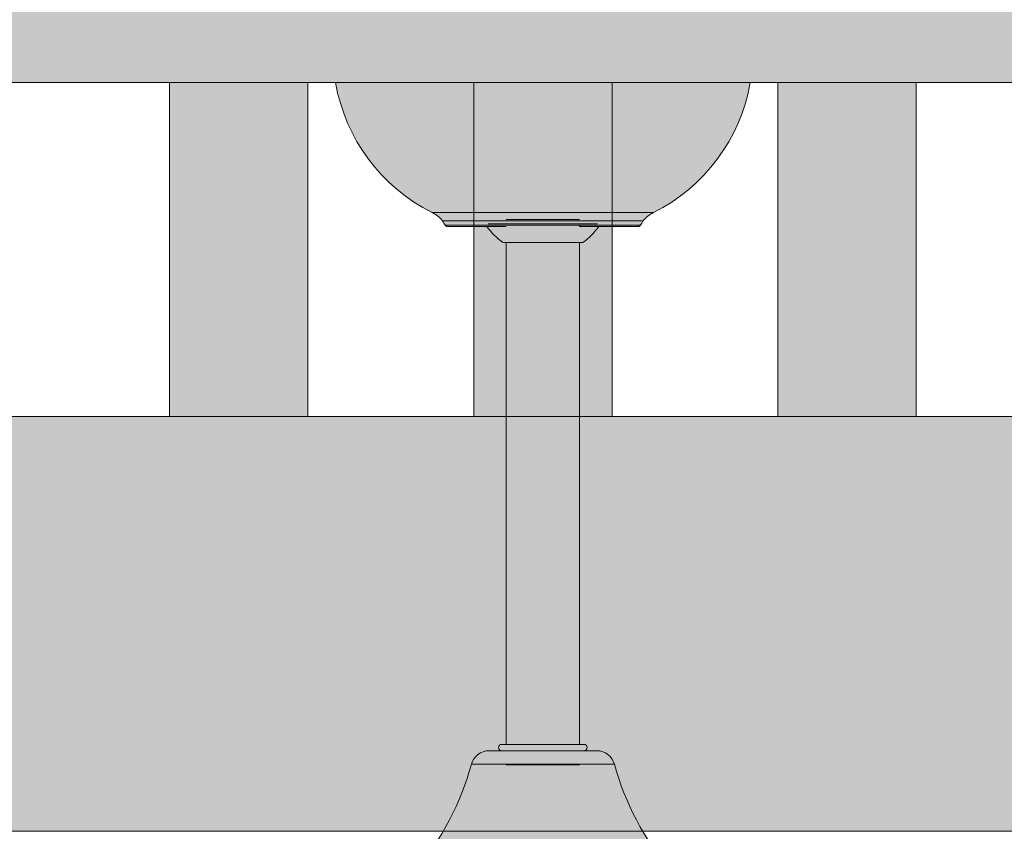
# Model space of a CAD drawing. Header units: millimetres. Extents: x 1567 to 2756, y -116 to 725.
# Tile 109 of 256: x 1713.44 to 1720.56, y 413.38 to 419.25. Entities that reach past the tile are written whole.
import ezdxf

# ---------------------------------------------------------------- set-up
doc = ezdxf.new("R2010")
doc.units = ezdxf.units.MM
doc.layers.add('Ech.1_50', color=7, linetype='Continuous')

msp = doc.modelspace()

# ---------------------------------------------------------------- hatches: boundary and pattern name
at = {"layer": 'Ech.1_50', "linetype": 'Continuous', "lineweight": 5, "true_color": 0xe3bbbb, "transparency": 33554687}
msp.add_hatch(color=9, dxfattribs=at).paths.add_polyline_path([(1689.3603, 418.7961), (1745.0857, 418.7961), (1742.6857, 421.1961), (1691.7603, 421.1961), (1689.3603, 418.7961)])
at = {"layer": 'Ech.1_50', "linetype": 'Continuous', "lineweight": 5, "true_color": 0xeaddd7, "transparency": 33554687}
for points in [[(1715.523, 418.7961), (1714.523, 418.7961), (1714.523, 416.3822), (1715.523, 416.3822), (1715.523, 418.7961)], [(1716.723, 416.3822), (1717.723, 416.3822), (1717.723, 418.7961), (1716.723, 418.7961), (1716.723, 416.3822)], [(1718.923, 416.3822), (1719.923, 416.3822), (1719.923, 418.7961), (1718.923, 418.7961), (1718.923, 416.3822)]]:
    msp.add_hatch(color=254, dxfattribs=at).paths.add_polyline_path(points)
at = {"layer": 'Ech.1_50', "linetype": 'Continuous', "lineweight": 5, "true_color": 0xe8e8e8, "transparency": 33554687}
msp.add_hatch(color=254, dxfattribs=at).paths.add_polyline_path([(1718.723, 418.7961), (1715.723, 418.7961, 0.237569), (1716.4234, 417.856), (1718.0226, 417.856, 0.237569), (1718.723, 418.7961)])
at = {"layer": 'Ech.1_50', "linetype": 'Continuous', "lineweight": 5, "true_color": 0xb9b9b9, "transparency": 33554687}
for points in [[(1716.4977, 417.7963), (1717.9484, 417.7963, -0.106708), (1718.0226, 417.856), (1716.4234, 417.856, -0.106708), (1716.4977, 417.7963)], [(1717.9484, 417.7963), (1716.4977, 417.7963, -0.006004), (1716.5172, 417.7653), (1717.9288, 417.7653, -0.006004), (1717.9484, 417.7963)], [(1717.488, 417.7561), (1717.9124, 417.7561), (1717.9149, 417.7563), (1717.9173, 417.7567), (1717.9196, 417.7575), (1717.9218, 417.7586), (1717.9264, 417.7626), (1717.6715, 417.7653), (1717.488, 417.7653), (1717.488, 417.7561)], [(1716.958, 414.011), (1717.488, 414.011), (1717.488, 417.6396), (1716.958, 417.6396), (1716.958, 414.011)], [(1717.5203, 414.011), (1716.9258, 414.011, 1), (1716.9258, 413.965), (1717.5203, 413.965, 1), (1717.5203, 414.011)], [(1716.706, 413.8679), (1717.74, 413.8679, 0.338698), (1717.613, 413.965), (1716.833, 413.965, 0.338698), (1716.706, 413.8679)], [(1717.74, 413.8679), (1716.706, 413.8679, -0.111216), (1716.303, 413.105), (1718.143, 413.105, -0.111216), (1717.74, 413.8679)]]:
    msp.add_hatch(color=9, dxfattribs=at).paths.add_polyline_path(points)
at = {"layer": 'Ech.1_50', "linetype": 'Continuous', "lineweight": 5, "true_color": 0xf3f3f3, "transparency": 33554687}
msp.add_hatch(color=7, dxfattribs=at).paths.add_polyline_path([(1683.9464, 413.3822), (1747.103, 413.3822), (1747.103, 416.3822), (1686.9464, 416.3822), (1683.9464, 413.3822)])

# ---------------------------------------------------------------- linework, layer by layer
at = {"layer": 'Ech.1_50', "color": 250, "linetype": 'Continuous', "lineweight": 5}
for p, q in [((1716.5172, 417.7653), (1716.5193, 417.7623)), ((1716.5186, 417.7633), (1716.5214, 417.7602)), ((1716.5193, 417.7623), (1716.5231, 417.7591)), ((1716.5214, 417.7602), (1716.5277, 417.7574)), ((1716.5231, 417.7591), (1716.5275, 417.757)), ((1716.5264, 417.7575), (1716.5287, 417.7567)), ((1716.5312, 417.7563), (1716.5336, 417.7561)), ((1716.5336, 417.7561), (1716.958, 417.7561)), ((1716.7745, 417.7561), (1716.8182, 417.7561)), ((1716.8286, 417.7761), (1717.6175, 417.7761)), ((1716.958, 417.8057), (1717.488, 417.8057)), ((1716.958, 417.7761), (1717.488, 417.7761)), ((1717.9239, 417.7599), (1717.9258, 417.7615)), ((1717.9258, 417.7615), (1717.9274, 417.7633)), ((1717.9274, 417.7633), (1717.9288, 417.7653)), ((1716.9346, 417.6396), (1716.958, 417.6396)), ((1717.488, 417.6396), (1717.5114, 417.6396)), ((1717.488, 413.8637), (1716.958, 413.8637))]:
    msp.add_line(p, q, dxfattribs=at)
at = {"layer": 'Ech.1_50', "color": 7, "linetype": 'Continuous', "lineweight": 5}
for points in [[(1689.3603, 418.7961), (1745.0857, 418.7961), (1742.6857, 421.1961), (1691.7603, 421.1961), (1689.3603, 418.7961)], [(1715.523, 418.7961), (1714.523, 418.7961), (1714.523, 416.3822), (1715.523, 416.3822), (1715.523, 418.7961)], [(1716.723, 416.3822), (1717.723, 416.3822), (1717.723, 418.7961), (1716.723, 418.7961), (1716.723, 416.3822)], [(1718.923, 416.3822), (1719.923, 416.3822), (1719.923, 418.7961), (1718.923, 418.7961), (1718.923, 416.3822)], [(1717.488, 417.7561), (1717.9124, 417.7561), (1717.9149, 417.7563), (1717.9173, 417.7567), (1717.9196, 417.7575), (1717.9218, 417.7586), (1717.9264, 417.7626), (1717.6715, 417.7653), (1717.488, 417.7653), (1717.488, 417.7561)], [(1716.958, 414.011), (1717.488, 414.011), (1717.488, 417.6396), (1716.958, 417.6396), (1716.958, 414.011)], [(1683.9464, 413.3822), (1747.103, 413.3822), (1747.103, 416.3822), (1686.9464, 416.3822), (1683.9464, 413.3822)]]:
    msp.add_lwpolyline(points, close=True, dxfattribs=at)
for points in [[(1718.723, 418.7961), (1715.723, 418.7961, 0.237569), (1716.4234, 417.856), (1718.0226, 417.856, 0.237569), (1718.723, 418.7961)], [(1716.4977, 417.7963), (1717.9484, 417.7963, -0.106708), (1718.0226, 417.856), (1716.4234, 417.856, -0.106708), (1716.4977, 417.7963), (1716.4977, 417.7963)], [(1717.9484, 417.7963), (1716.4977, 417.7963, -0.006004), (1716.5172, 417.7653), (1717.9288, 417.7653, -0.006004), (1717.9484, 417.7963)], [(1717.5203, 414.011), (1716.9258, 414.011), (1716.9258, 414.011, 1), (1716.9258, 413.965), (1717.5203, 413.965, 1), (1717.5203, 414.011)], [(1716.706, 413.8679), (1717.74, 413.8679, 0.338698), (1717.613, 413.965), (1716.833, 413.965), (1716.833, 413.965, 0.338698), (1716.706, 413.8679), (1716.706, 413.8679)], [(1717.74, 413.8679), (1716.706, 413.8679, -0.111216), (1716.303, 413.105), (1718.143, 413.105, -0.111216), (1717.74, 413.8679)]]:
    msp.add_lwpolyline(points, format="xyb", close=True, dxfattribs=at)
at = {"layer": 'Ech.1_50', "color": 250, "linetype": 'Continuous', "lineweight": 5}
for centre, start, end in [((1717.231, 418.0521), 215.64164, 234.30573), ((1717.215, 418.0521), 305.69423, 324.35832)]:
    msp.add_arc(centre, 0.508, start, end, dxfattribs=at)

doc.saveas('drawing.dxf')
